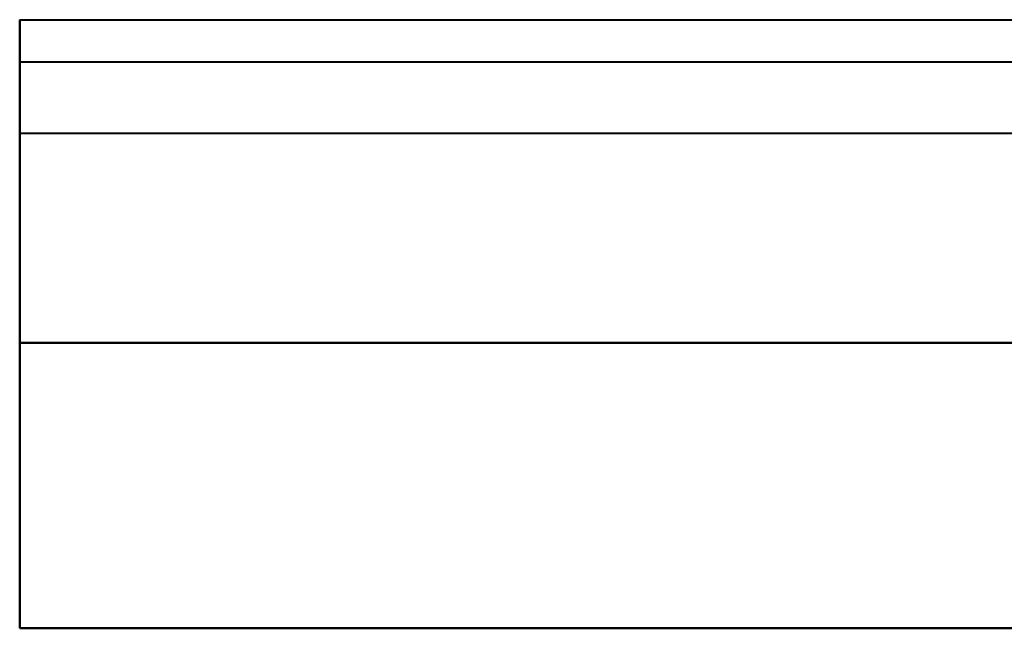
# Model space of a CAD drawing. Header units: millimetres. Extents: x -1442 to 3067, y -120 to 1010.
# Tile 43 of 71: x -483 to -365, y 938 to 1010. Entities that reach past the tile are written whole.
import ezdxf

# ---------------------------------------------------------------- set-up
doc = ezdxf.new("R2010")
doc.units = ezdxf.units.MM
doc.layers.add('A-GENM', color=13, linetype='Continuous', lineweight=40)

# ---------------------------------------------------------------- blocks, each defined once
blk = doc.blocks.new('Nexa Toit - 700-751584-Gauche')
at = {"layer": 'A-GENM'}
for p, q in [((-482.5, 972), (-482.5, 1010.5)), ((-482.5, 1010.5), (-482.5, 997)), ((-482.5, 1010.5), (482.5, 1010.5)), ((-482.5, 1010.5), (482.5, 1010.5)), ((-482.5, 997), (-482.5, 1005.5)), ((-482.5, 1005.5), (-482.5, 972)), ((-482.5, 1005.5), (482.5, 1005.5)), ((-482.5, 1005.5), (482.5, 1005.5)), ((-482.5, 997), (482.5, 997)), ((-482.5, 997), (482.5, 997)), ((482.5, 972), (-482.5, 972)), ((-482.5, 972), (482.5, 972)), ((-482.5, 972), (482.5, 972)), ((482.5, 972), (-482.5, 972)), ((-482.5, 972), (-482.5, 938)), ((-482.5, 938), (-482.5, 972)), ((-482.5, 938), (482.5, 938)), ((482.5, 938), (-482.5, 938))]:
    blk.add_line(p, q, dxfattribs=at)

msp = doc.modelspace()

# ---------------------------------------------------------------- block references
at = {"layer": 'A-GENM'}
msp.add_blockref('Nexa Toit - 700-751584-Gauche', (0, 0), dxfattribs=at)

doc.saveas('drawing.dxf')
